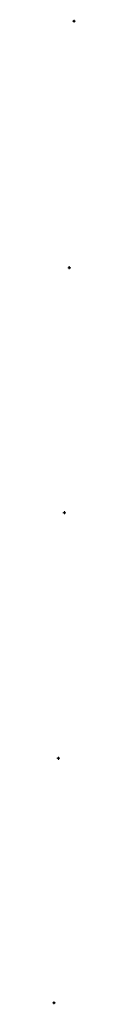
# Model space of a CAD drawing. Header units: feet. Extents: x 1368653 to 2278485, y 515475 to 1180851.
# Tile 11 of 13: x 2267197 to 2267291, y 519493 to 523480. Entities that reach past the tile are written whole.
import ezdxf

# ---------------------------------------------------------------- set-up
doc = ezdxf.new("R2010")
doc.units = ezdxf.units.FT
doc.header["$LTSCALE"] = 20
doc.header["$MEASUREMENT"] = 0
doc.layers.add('Eastwood___S_Munroe_Resur', color=7, linetype='Continuous')
doc.layers.add('GT_Project_Soil_Boring', color=7, linetype='Continuous', lineweight=35, true_color=0xa854e0)

# ---------------------------------------------------------------- blocks, each defined once
blk = doc.blocks.new('SOILB_PROJ')
at = {"layer": 'GT_Project_Soil_Boring', "linetype": 'Continuous', "lineweight": 0}
for points in [[(0, 0), (-0.15, 0, -0.414214), (0, 0.15)], [(0, -0.15), (0, 0), (0.15, 0, -0.414214)]]:
    blk.add_hatch(color=193, dxfattribs=at).paths.add_polyline_path(points)
at = {"layer": 'GT_Project_Soil_Boring', "color": 193, "linetype": 'Continuous', "lineweight": 13}
for q in [(-0.3, 0), (0, 0.3), (0, -0.3), (0.3, 0)]:
    blk.add_line((0, 0), q, dxfattribs=at)
blk.add_circle((0, 0), 0.15, dxfattribs=at)

msp = doc.modelspace()

# ---------------------------------------------------------------- block references
at = {"layer": 'Eastwood___S_Munroe_Resur', "xscale": 20, "yscale": 20, "zscale": 20}
for p in [(2267285.22, 523474.39), (2267265.69, 522475.88), (2267245.97, 521483.58), (2267221.29, 520489.07), (2267203.16, 519498.6)]:
    msp.add_blockref('SOILB_PROJ', p, dxfattribs=at)

doc.saveas('drawing.dxf')
